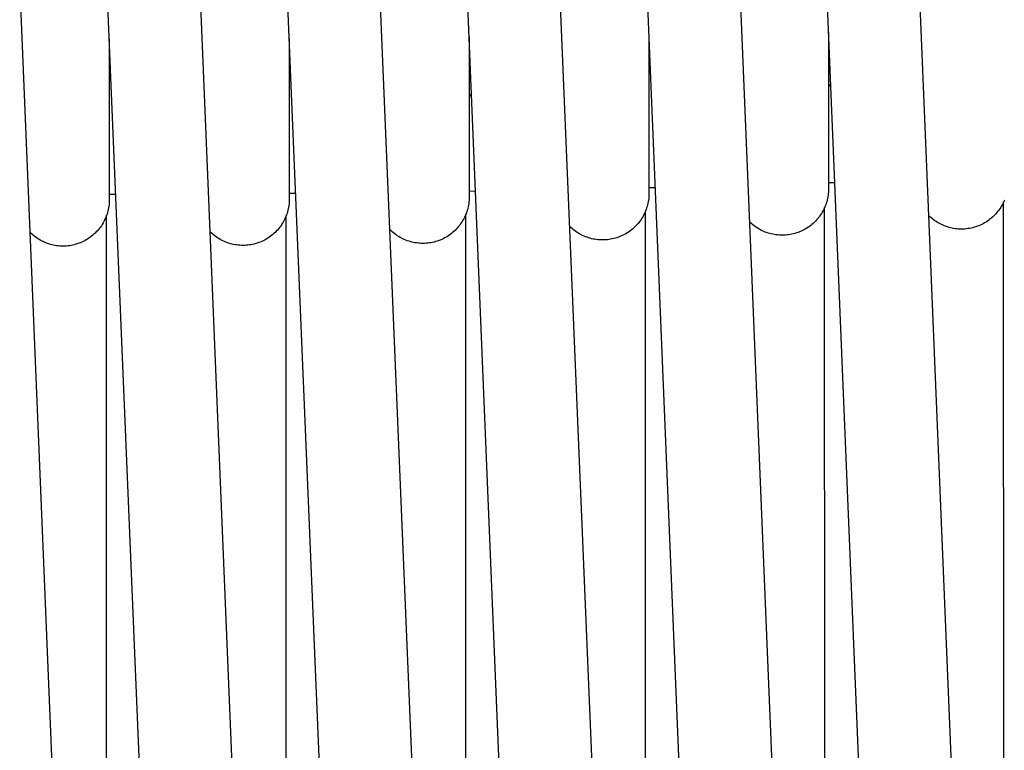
# Model space of a CAD drawing. Header units: millimetres. Extents: x 5000 to 6727, y 0 to 1679.
# Tile 80 of 106: x 5353 to 5443, y 1540 to 1607. Entities that reach past the tile are written whole.
import ezdxf

# ---------------------------------------------------------------- set-up
doc = ezdxf.new("R2010")
doc.units = ezdxf.units.MM
doc.layers.add('Make2D$Sichtbar$Kurven', color=18, linetype='Continuous', true_color=0x000000)

msp = doc.modelspace()

# ---------------------------------------------------------------- linework, layer by layer
at = {"layer": 'Make2D$Sichtbar$Kurven', "color": 18, "lineweight": -3, "true_color": 0x000000}
for p, q in [((5442.825, 1422.207), (5434.984, 1611.468)), ((5409.95, 1419.624), (5402.042, 1610.593)), ((5421.273, 1339.184), (5410.031, 1610.618)), ((5418.524, 1610.969), (5426.401, 1420.78)), ((5437.699, 1340.58), (5426.491, 1611.116)), ((5360.501, 1417.815), (5352.531, 1610.216)), ((5371.853, 1336.859), (5360.547, 1609.864)), ((5376.995, 1418.134), (5369.04, 1610.216)), ((5388.344, 1337.324), (5377.053, 1609.99)), ((5393.48, 1418.744), (5385.545, 1610.342)), ((5404.819, 1338.099), (5393.549, 1610.242)), ((5393.763, 1605.092), (5393.763, 1594.744)), ((5410.253, 1605.265), (5410.253, 1595.056)), ((5426.724, 1605.49), (5426.724, 1595.492)), ((5360.752, 1604.903), (5360.752, 1594.494)), ((5377.261, 1604.972), (5377.261, 1594.556)), ((5426.92, 1600.757), (5426.724, 1600.53)), ((5377.482, 1599.631), (5377.482, 1599.631)), ((5393.978, 1599.889), (5393.763, 1599.622)), ((5426.724, 1595.492), (5426.724, 1592.141)), ((5360.752, 1594.494), (5360.752, 1591.143)), ((5377.261, 1594.556), (5377.261, 1591.205)), ((5393.763, 1594.744), (5393.763, 1591.392)), ((5410.253, 1595.056), (5410.253, 1591.704)), ((5410.253, 1591.704), (5410.253, 1590.697)), ((5426.724, 1592.141), (5426.724, 1591.134)), ((5427.296, 1591.697), (5426.724, 1591.679)), ((5360.752, 1591.143), (5360.752, 1590.136)), ((5361.344, 1590.616), (5360.752, 1590.615)), ((5377.261, 1591.205), (5377.261, 1590.198)), ((5377.852, 1590.704), (5377.261, 1590.699)), ((5393.763, 1591.392), (5393.763, 1590.385)), ((5394.35, 1590.914), (5393.763, 1590.905)), ((5410.253, 1590.696), (5410.25, 1590.548)), ((5410.833, 1591.245), (5410.253, 1591.231)), ((5410.253, 1590.697), (5410.253, 1590.696)), ((5426.701, 1590.689), (5426.683, 1590.541)), ((5426.714, 1590.836), (5426.701, 1590.689)), ((5426.722, 1590.984), (5426.714, 1590.836)), ((5426.724, 1591.133), (5426.722, 1590.984)), ((5426.724, 1591.134), (5426.724, 1591.133)), ((5360.729, 1589.69), (5360.711, 1589.543)), ((5360.742, 1589.838), (5360.729, 1589.69)), ((5360.75, 1589.986), (5360.742, 1589.838)), ((5360.752, 1590.134), (5360.75, 1589.986)), ((5360.752, 1590.136), (5360.752, 1590.134)), ((5377.237, 1589.753), (5377.219, 1589.605)), ((5377.25, 1589.9), (5377.237, 1589.753)), ((5377.258, 1590.048), (5377.25, 1589.9)), ((5377.261, 1590.197), (5377.258, 1590.048)), ((5377.261, 1590.198), (5377.261, 1590.197)), ((5393.721, 1589.793), (5393.698, 1589.646)), ((5393.739, 1589.94), (5393.721, 1589.793)), ((5393.752, 1590.088), (5393.739, 1589.94)), ((5393.76, 1590.236), (5393.752, 1590.088)), ((5393.763, 1590.384), (5393.76, 1590.236)), ((5393.763, 1590.385), (5393.763, 1590.384)), ((5410.126, 1589.668), (5410.088, 1589.525)), ((5410.16, 1589.813), (5410.126, 1589.668)), ((5410.188, 1589.958), (5410.16, 1589.813)), ((5410.211, 1590.105), (5410.188, 1589.958)), ((5410.229, 1590.252), (5410.211, 1590.105)), ((5410.242, 1590.4), (5410.229, 1590.252)), ((5410.25, 1590.548), (5410.242, 1590.4)), ((5426.468, 1589.679), (5426.414, 1589.541)), ((5426.516, 1589.82), (5426.468, 1589.679)), ((5426.559, 1589.961), (5426.516, 1589.82)), ((5426.598, 1590.105), (5426.559, 1589.961)), ((5426.631, 1590.249), (5426.598, 1590.105)), ((5426.659, 1590.395), (5426.631, 1590.249)), ((5426.683, 1590.541), (5426.659, 1590.395)), ((5442.674, 1589.699), (5442.602, 1589.569)), ((5442.741, 1589.831), (5442.674, 1589.699)), ((5442.804, 1589.966), (5442.741, 1589.831)), ((5442.841, 1338.151), (5442.792, 1589.939)), ((5442.862, 1590.102), (5442.804, 1589.966)), ((5360.544, 1588.821), (5360.496, 1588.681)), ((5360.588, 1588.963), (5360.544, 1588.821)), ((5360.626, 1589.106), (5360.588, 1588.963)), ((5360.659, 1589.251), (5360.626, 1589.106)), ((5360.688, 1589.396), (5360.659, 1589.251)), ((5360.711, 1589.543), (5360.688, 1589.396)), ((5377.052, 1588.884), (5377.004, 1588.743)), ((5377.096, 1589.025), (5377.052, 1588.884)), ((5377.134, 1589.169), (5377.096, 1589.025)), ((5377.168, 1589.313), (5377.134, 1589.169)), ((5377.196, 1589.459), (5377.168, 1589.313)), ((5377.219, 1589.605), (5377.196, 1589.459)), ((5393.453, 1588.792), (5393.395, 1588.656)), ((5393.506, 1588.931), (5393.453, 1588.792)), ((5393.488, 1334.742), (5393.463, 1588.817)), ((5393.554, 1589.071), (5393.506, 1588.931)), ((5393.598, 1589.213), (5393.554, 1589.071)), ((5393.636, 1589.356), (5393.598, 1589.213)), ((5393.67, 1589.501), (5393.636, 1589.356)), ((5393.698, 1589.646), (5393.67, 1589.501)), ((5409.822, 1588.833), (5409.755, 1588.701)), ((5409.885, 1588.968), (5409.822, 1588.833)), ((5409.943, 1589.104), (5409.885, 1588.968)), ((5409.961, 1335.563), (5409.927, 1589.066)), ((5409.996, 1589.243), (5409.943, 1589.104)), ((5410.044, 1589.383), (5409.996, 1589.243)), ((5410.088, 1589.525), (5410.044, 1589.383)), ((5425.997, 1588.757), (5425.912, 1588.635)), ((5426.078, 1588.881), (5425.997, 1588.757)), ((5426.154, 1589.008), (5426.078, 1588.881)), ((5426.226, 1589.138), (5426.154, 1589.008)), ((5426.294, 1589.27), (5426.226, 1589.138)), ((5426.356, 1589.404), (5426.294, 1589.27)), ((5426.414, 1589.541), (5426.356, 1589.404)), ((5426.415, 1336.7), (5426.372, 1589.44)), ((5442.079, 1588.851), (5441.978, 1588.742)), ((5442.177, 1588.963), (5442.079, 1588.851)), ((5442.27, 1589.078), (5442.177, 1588.963)), ((5442.359, 1589.196), (5442.27, 1589.078)), ((5442.444, 1589.318), (5442.359, 1589.196)), ((5442.525, 1589.442), (5442.444, 1589.318)), ((5442.602, 1589.569), (5442.525, 1589.442)), ((5360.106, 1587.883), (5360.025, 1587.758)), ((5360.183, 1588.01), (5360.106, 1587.883)), ((5360.255, 1588.139), (5360.183, 1588.01)), ((5360.322, 1588.272), (5360.255, 1588.139)), ((5360.385, 1588.406), (5360.322, 1588.272)), ((5360.443, 1588.542), (5360.385, 1588.406)), ((5360.496, 1588.681), (5360.443, 1588.542)), ((5360.502, 1334.05), (5360.497, 1588.685)), ((5376.614, 1587.945), (5376.534, 1587.821)), ((5376.691, 1588.072), (5376.614, 1587.945)), ((5376.763, 1588.202), (5376.691, 1588.072)), ((5376.83, 1588.334), (5376.763, 1588.202)), ((5376.893, 1588.468), (5376.83, 1588.334)), ((5376.951, 1588.605), (5376.893, 1588.468)), ((5377.004, 1588.743), (5376.951, 1588.605)), ((5377, 1334.236), (5376.984, 1588.69)), ((5392.951, 1587.886), (5392.861, 1587.768)), ((5393.036, 1588.008), (5392.951, 1587.886)), ((5393.117, 1588.132), (5393.036, 1588.008)), ((5393.193, 1588.259), (5393.117, 1588.132)), ((5393.265, 1588.389), (5393.193, 1588.259)), ((5393.332, 1588.521), (5393.265, 1588.389)), ((5393.395, 1588.656), (5393.332, 1588.521)), ((5409.161, 1587.853), (5409.059, 1587.744)), ((5409.258, 1587.965), (5409.161, 1587.853)), ((5409.351, 1588.08), (5409.258, 1587.965)), ((5409.441, 1588.198), (5409.351, 1588.08)), ((5409.526, 1588.32), (5409.441, 1588.198)), ((5409.606, 1588.444), (5409.526, 1588.32)), ((5409.683, 1588.571), (5409.606, 1588.444)), ((5409.755, 1588.701), (5409.683, 1588.571)), ((5419.574, 1588.027), (5419.47, 1588.128)), ((5419.682, 1587.93), (5419.574, 1588.027)), ((5419.793, 1587.836), (5419.682, 1587.93)), ((5425.206, 1587.878), (5425.09, 1587.784)), ((5425.318, 1587.975), (5425.206, 1587.878)), ((5425.426, 1588.076), (5425.318, 1587.975)), ((5425.531, 1588.181), (5425.426, 1588.076)), ((5425.632, 1588.289), (5425.531, 1588.181)), ((5425.73, 1588.401), (5425.632, 1588.289)), ((5425.823, 1588.517), (5425.73, 1588.401)), ((5425.912, 1588.635), (5425.823, 1588.517)), ((5436.032, 1588.578), (5435.928, 1588.678)), ((5436.14, 1588.482), (5436.032, 1588.578)), ((5436.25, 1588.389), (5436.14, 1588.482)), ((5436.364, 1588.3), (5436.25, 1588.389)), ((5436.481, 1588.215), (5436.364, 1588.3)), ((5436.601, 1588.134), (5436.481, 1588.215)), ((5436.723, 1588.057), (5436.601, 1588.134)), ((5436.848, 1587.985), (5436.723, 1588.057)), ((5436.975, 1587.917), (5436.848, 1587.985)), ((5437.105, 1587.853), (5436.975, 1587.917)), ((5437.236, 1587.793), (5437.105, 1587.853)), ((5440.784, 1587.875), (5440.65, 1587.812)), ((5440.916, 1587.942), (5440.784, 1587.875)), ((5441.046, 1588.014), (5440.916, 1587.942)), ((5441.173, 1588.09), (5441.046, 1588.014)), ((5441.298, 1588.171), (5441.173, 1588.09)), ((5441.419, 1588.256), (5441.298, 1588.171)), ((5441.538, 1588.346), (5441.419, 1588.256)), ((5441.653, 1588.439), (5441.538, 1588.346)), ((5441.765, 1588.536), (5441.653, 1588.439)), ((5441.873, 1588.637), (5441.765, 1588.536)), ((5441.978, 1588.742), (5441.873, 1588.637)), ((5353.591, 1587.039), (5353.486, 1587.141)), ((5353.699, 1586.941), (5353.591, 1587.039)), ((5353.81, 1586.847), (5353.699, 1586.941)), ((5359.346, 1586.976), (5359.234, 1586.879)), ((5359.454, 1587.078), (5359.346, 1586.976)), ((5359.559, 1587.182), (5359.454, 1587.078)), ((5359.66, 1587.291), (5359.559, 1587.182)), ((5359.758, 1587.403), (5359.66, 1587.291)), ((5359.851, 1587.518), (5359.758, 1587.403)), ((5359.94, 1587.637), (5359.851, 1587.518)), ((5360.025, 1587.758), (5359.94, 1587.637)), ((5370.097, 1587.103), (5369.993, 1587.205)), ((5370.205, 1587.005), (5370.097, 1587.103)), ((5370.316, 1586.911), (5370.205, 1587.005)), ((5375.742, 1586.942), (5375.627, 1586.848)), ((5375.854, 1587.039), (5375.742, 1586.942)), ((5375.963, 1587.14), (5375.854, 1587.039)), ((5376.067, 1587.245), (5375.963, 1587.14)), ((5376.169, 1587.353), (5376.067, 1587.245)), ((5376.266, 1587.465), (5376.169, 1587.353)), ((5376.359, 1587.581), (5376.266, 1587.465)), ((5376.449, 1587.699), (5376.359, 1587.581)), ((5376.534, 1587.821), (5376.449, 1587.699)), ((5386.6, 1587.289), (5386.496, 1587.391)), ((5386.708, 1587.191), (5386.6, 1587.289)), ((5386.82, 1587.097), (5386.708, 1587.191)), ((5386.934, 1587.007), (5386.82, 1587.097)), ((5387.051, 1586.92), (5386.934, 1587.007)), ((5392.01, 1586.946), (5391.889, 1586.861)), ((5392.129, 1587.036), (5392.01, 1586.946)), ((5392.244, 1587.129), (5392.129, 1587.036)), ((5392.356, 1587.226), (5392.244, 1587.129)), ((5392.465, 1587.327), (5392.356, 1587.226)), ((5392.57, 1587.432), (5392.465, 1587.327)), ((5392.671, 1587.541), (5392.57, 1587.432)), ((5392.768, 1587.653), (5392.671, 1587.541)), ((5392.861, 1587.768), (5392.768, 1587.653)), ((5403.095, 1587.597), (5402.99, 1587.699)), ((5403.202, 1587.5), (5403.095, 1587.597)), ((5403.314, 1587.406), (5403.202, 1587.5)), ((5403.428, 1587.315), (5403.314, 1587.406)), ((5403.545, 1587.229), (5403.428, 1587.315)), ((5403.665, 1587.147), (5403.545, 1587.229)), ((5403.788, 1587.069), (5403.665, 1587.147)), ((5403.914, 1586.996), (5403.788, 1587.069)), ((5404.042, 1586.926), (5403.914, 1586.996)), ((5407.998, 1586.944), (5407.865, 1586.877)), ((5408.127, 1587.016), (5407.998, 1586.944)), ((5408.254, 1587.093), (5408.127, 1587.016)), ((5408.379, 1587.173), (5408.254, 1587.093)), ((5408.5, 1587.258), (5408.379, 1587.173)), ((5408.619, 1587.348), (5408.5, 1587.258)), ((5408.734, 1587.441), (5408.619, 1587.348)), ((5408.846, 1587.538), (5408.734, 1587.441)), ((5408.955, 1587.639), (5408.846, 1587.538)), ((5409.059, 1587.744), (5408.955, 1587.639)), ((5419.907, 1587.747), (5419.793, 1587.836)), ((5420.024, 1587.661), (5419.907, 1587.747)), ((5420.144, 1587.579), (5420.024, 1587.661)), ((5420.266, 1587.502), (5420.144, 1587.579)), ((5420.392, 1587.429), (5420.266, 1587.502)), ((5420.519, 1587.36), (5420.392, 1587.429)), ((5420.649, 1587.295), (5420.519, 1587.36)), ((5420.781, 1587.235), (5420.649, 1587.295)), ((5420.915, 1587.18), (5420.781, 1587.235)), ((5421.051, 1587.129), (5420.915, 1587.18)), ((5421.189, 1587.083), (5421.051, 1587.129)), ((5421.328, 1587.041), (5421.189, 1587.083)), ((5421.468, 1587.004), (5421.328, 1587.041)), ((5421.61, 1586.972), (5421.468, 1587.004)), ((5421.752, 1586.945), (5421.61, 1586.972)), ((5421.896, 1586.923), (5421.752, 1586.945)), ((5423.212, 1586.948), (5423.066, 1586.925)), ((5423.358, 1586.976), (5423.212, 1586.948)), ((5423.502, 1587.01), (5423.358, 1586.976)), ((5423.645, 1587.048), (5423.502, 1587.01)), ((5423.787, 1587.092), (5423.645, 1587.048)), ((5423.928, 1587.14), (5423.787, 1587.092)), ((5424.066, 1587.193), (5423.928, 1587.14)), ((5424.203, 1587.251), (5424.066, 1587.193)), ((5424.337, 1587.314), (5424.203, 1587.251)), ((5424.469, 1587.381), (5424.337, 1587.314)), ((5424.599, 1587.453), (5424.469, 1587.381)), ((5424.726, 1587.529), (5424.599, 1587.453)), ((5424.85, 1587.61), (5424.726, 1587.529)), ((5424.972, 1587.695), (5424.85, 1587.61)), ((5425.09, 1587.784), (5424.972, 1587.695)), ((5437.37, 1587.738), (5437.236, 1587.793)), ((5437.505, 1587.688), (5437.37, 1587.738)), ((5437.642, 1587.642), (5437.505, 1587.688)), ((5437.78, 1587.601), (5437.642, 1587.642)), ((5437.92, 1587.564), (5437.78, 1587.601)), ((5438.061, 1587.533), (5437.92, 1587.564)), ((5438.203, 1587.506), (5438.061, 1587.533)), ((5438.346, 1587.484), (5438.203, 1587.506)), ((5438.489, 1587.467), (5438.346, 1587.484)), ((5438.633, 1587.455), (5438.489, 1587.467)), ((5438.777, 1587.447), (5438.633, 1587.455)), ((5438.921, 1587.445), (5438.777, 1587.447)), ((5439.07, 1587.447), (5438.921, 1587.445)), ((5439.218, 1587.455), (5439.07, 1587.447)), ((5439.366, 1587.468), (5439.218, 1587.455)), ((5439.513, 1587.486), (5439.366, 1587.468)), ((5439.659, 1587.509), (5439.513, 1587.486)), ((5439.805, 1587.538), (5439.659, 1587.509)), ((5439.949, 1587.571), (5439.805, 1587.538)), ((5440.093, 1587.609), (5439.949, 1587.571)), ((5440.235, 1587.653), (5440.093, 1587.609)), ((5440.375, 1587.701), (5440.235, 1587.653)), ((5440.513, 1587.754), (5440.375, 1587.701)), ((5440.65, 1587.812), (5440.513, 1587.754)), ((5353.924, 1586.756), (5353.81, 1586.847)), ((5354.042, 1586.67), (5353.924, 1586.756)), ((5354.162, 1586.587), (5354.042, 1586.67)), ((5354.285, 1586.509), (5354.162, 1586.587)), ((5354.411, 1586.435), (5354.285, 1586.509)), ((5354.539, 1586.366), (5354.411, 1586.435)), ((5354.669, 1586.301), (5354.539, 1586.366)), ((5354.802, 1586.24), (5354.669, 1586.301)), ((5354.936, 1586.184), (5354.802, 1586.24)), ((5355.073, 1586.133), (5354.936, 1586.184)), ((5355.211, 1586.086), (5355.073, 1586.133)), ((5355.351, 1586.044), (5355.211, 1586.086)), ((5355.492, 1586.007), (5355.351, 1586.044)), ((5357.674, 1586.05), (5357.53, 1586.011)), ((5357.815, 1586.093), (5357.674, 1586.05)), ((5357.956, 1586.141), (5357.815, 1586.093)), ((5358.094, 1586.194), (5357.956, 1586.141)), ((5358.231, 1586.252), (5358.094, 1586.194)), ((5358.365, 1586.315), (5358.231, 1586.252)), ((5358.497, 1586.382), (5358.365, 1586.315)), ((5358.627, 1586.454), (5358.497, 1586.382)), ((5358.754, 1586.531), (5358.627, 1586.454)), ((5358.879, 1586.612), (5358.754, 1586.531)), ((5359, 1586.697), (5358.879, 1586.612)), ((5359.119, 1586.786), (5359, 1586.697)), ((5359.234, 1586.879), (5359.119, 1586.786)), ((5370.431, 1586.82), (5370.316, 1586.911)), ((5370.548, 1586.734), (5370.431, 1586.82)), ((5370.668, 1586.651), (5370.548, 1586.734)), ((5370.792, 1586.573), (5370.668, 1586.651)), ((5370.917, 1586.499), (5370.792, 1586.573)), ((5371.045, 1586.429), (5370.917, 1586.499)), ((5371.176, 1586.364), (5371.045, 1586.429)), ((5371.309, 1586.303), (5371.176, 1586.364)), ((5371.443, 1586.247), (5371.309, 1586.303)), ((5371.58, 1586.196), (5371.443, 1586.247)), ((5371.718, 1586.149), (5371.58, 1586.196)), ((5371.858, 1586.107), (5371.718, 1586.149)), ((5371.999, 1586.07), (5371.858, 1586.107)), ((5372.141, 1586.037), (5371.999, 1586.07)), ((5372.285, 1586.01), (5372.141, 1586.037)), ((5373.894, 1586.04), (5373.748, 1586.012)), ((5374.039, 1586.074), (5373.894, 1586.04)), ((5374.182, 1586.112), (5374.039, 1586.074)), ((5374.324, 1586.155), (5374.182, 1586.112)), ((5374.464, 1586.204), (5374.324, 1586.155)), ((5374.602, 1586.257), (5374.464, 1586.204)), ((5374.739, 1586.315), (5374.602, 1586.257)), ((5374.873, 1586.378), (5374.739, 1586.315)), ((5375.006, 1586.445), (5374.873, 1586.378)), ((5375.135, 1586.517), (5375.006, 1586.445)), ((5375.262, 1586.593), (5375.135, 1586.517)), ((5375.387, 1586.674), (5375.262, 1586.593)), ((5375.508, 1586.759), (5375.387, 1586.674)), ((5375.627, 1586.848), (5375.508, 1586.759)), ((5387.172, 1586.838), (5387.051, 1586.92)), ((5387.295, 1586.759), (5387.172, 1586.838)), ((5387.42, 1586.685), (5387.295, 1586.759)), ((5387.549, 1586.616), (5387.42, 1586.685)), ((5387.679, 1586.551), (5387.549, 1586.616)), ((5387.812, 1586.49), (5387.679, 1586.551)), ((5387.946, 1586.434), (5387.812, 1586.49)), ((5388.083, 1586.383), (5387.946, 1586.434)), ((5388.221, 1586.336), (5388.083, 1586.383)), ((5388.361, 1586.294), (5388.221, 1586.336)), ((5388.502, 1586.257), (5388.361, 1586.294)), ((5388.644, 1586.225), (5388.502, 1586.257)), ((5388.787, 1586.197), (5388.644, 1586.225)), ((5388.931, 1586.175), (5388.787, 1586.197)), ((5389.076, 1586.157), (5388.931, 1586.175)), ((5389.221, 1586.145), (5389.076, 1586.157)), ((5389.367, 1586.137), (5389.221, 1586.145)), ((5389.513, 1586.135), (5389.367, 1586.137)), ((5389.661, 1586.137), (5389.513, 1586.135)), ((5389.809, 1586.145), (5389.661, 1586.137)), ((5389.957, 1586.158), (5389.809, 1586.145)), ((5390.104, 1586.176), (5389.957, 1586.158)), ((5390.251, 1586.199), (5390.104, 1586.176)), ((5390.396, 1586.228), (5390.251, 1586.199)), ((5390.541, 1586.261), (5390.396, 1586.228)), ((5390.684, 1586.299), (5390.541, 1586.261)), ((5390.826, 1586.343), (5390.684, 1586.299)), ((5390.966, 1586.391), (5390.826, 1586.343)), ((5391.105, 1586.444), (5390.966, 1586.391)), ((5391.241, 1586.502), (5391.105, 1586.444)), ((5391.376, 1586.565), (5391.241, 1586.502)), ((5391.508, 1586.632), (5391.376, 1586.565)), ((5391.637, 1586.704), (5391.508, 1586.632)), ((5391.765, 1586.78), (5391.637, 1586.704)), ((5391.889, 1586.861), (5391.765, 1586.78)), ((5404.172, 1586.861), (5404.042, 1586.926)), ((5404.304, 1586.801), (5404.172, 1586.861)), ((5404.439, 1586.745), (5404.304, 1586.801)), ((5404.575, 1586.694), (5404.439, 1586.745)), ((5404.713, 1586.647), (5404.575, 1586.694)), ((5404.853, 1586.605), (5404.713, 1586.647)), ((5404.993, 1586.568), (5404.853, 1586.605)), ((5405.135, 1586.536), (5404.993, 1586.568)), ((5405.278, 1586.509), (5405.135, 1586.536)), ((5405.422, 1586.487), (5405.278, 1586.509)), ((5405.567, 1586.469), (5405.422, 1586.487)), ((5405.712, 1586.457), (5405.567, 1586.469)), ((5405.857, 1586.449), (5405.712, 1586.457)), ((5406.003, 1586.447), (5405.857, 1586.449)), ((5406.151, 1586.449), (5406.003, 1586.447)), ((5406.299, 1586.457), (5406.151, 1586.449)), ((5406.447, 1586.47), (5406.299, 1586.457)), ((5406.594, 1586.488), (5406.447, 1586.47)), ((5406.74, 1586.511), (5406.594, 1586.488)), ((5406.886, 1586.54), (5406.74, 1586.511)), ((5407.031, 1586.573), (5406.886, 1586.54)), ((5407.174, 1586.611), (5407.031, 1586.573)), ((5407.316, 1586.655), (5407.174, 1586.611)), ((5407.456, 1586.703), (5407.316, 1586.655)), ((5407.594, 1586.756), (5407.456, 1586.703)), ((5407.731, 1586.814), (5407.594, 1586.756)), ((5407.865, 1586.877), (5407.731, 1586.814)), ((5422.04, 1586.906), (5421.896, 1586.923)), ((5422.184, 1586.893), (5422.04, 1586.906)), ((5422.329, 1586.886), (5422.184, 1586.893)), ((5422.474, 1586.884), (5422.329, 1586.886)), ((5422.622, 1586.886), (5422.474, 1586.884)), ((5422.771, 1586.894), (5422.622, 1586.886)), ((5422.918, 1586.907), (5422.771, 1586.894)), ((5423.066, 1586.925), (5422.918, 1586.907)), ((5355.634, 1585.975), (5355.492, 1586.007)), ((5355.777, 1585.947), (5355.634, 1585.975)), ((5355.921, 1585.925), (5355.777, 1585.947)), ((5356.066, 1585.908), (5355.921, 1585.925)), ((5356.211, 1585.895), (5356.066, 1585.908)), ((5356.357, 1585.888), (5356.211, 1585.895)), ((5356.502, 1585.885), (5356.357, 1585.888)), ((5356.651, 1585.888), (5356.502, 1585.885)), ((5356.799, 1585.895), (5356.651, 1585.888)), ((5356.947, 1585.908), (5356.799, 1585.895)), ((5357.094, 1585.926), (5356.947, 1585.908)), ((5357.24, 1585.95), (5357.094, 1585.926)), ((5357.386, 1585.978), (5357.24, 1585.95)), ((5357.53, 1586.011), (5357.386, 1585.978)), ((5372.429, 1585.988), (5372.285, 1586.01)), ((5372.574, 1585.97), (5372.429, 1585.988)), ((5372.719, 1585.958), (5372.574, 1585.97)), ((5372.865, 1585.95), (5372.719, 1585.958)), ((5373.011, 1585.948), (5372.865, 1585.95)), ((5373.159, 1585.95), (5373.011, 1585.948)), ((5373.307, 1585.958), (5373.159, 1585.95)), ((5373.455, 1585.971), (5373.307, 1585.958)), ((5373.602, 1585.989), (5373.455, 1585.971)), ((5373.748, 1586.012), (5373.602, 1585.989))]:
    msp.add_line(p, q, dxfattribs=at)

doc.saveas('drawing.dxf')
